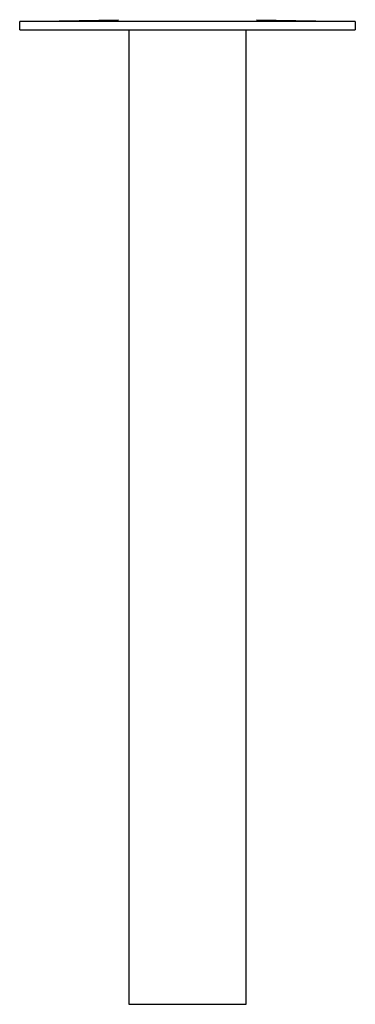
# Model space of a CAD drawing. Header units: millimetres. Extents: x 542 to 1440, y 942 to 1981.
# Tile 9 of 19: x 1031 to 1051, y 1289 to 1348. Entities that reach past the tile are written whole.
import ezdxf

# ---------------------------------------------------------------- set-up
doc = ezdxf.new("R2010")
doc.units = ezdxf.units.MM
doc.header["$LTSCALE"] = 10

msp = doc.modelspace()

# ---------------------------------------------------------------- linework, layer by layer
at = {"color": 7, "linetype": 'Continuous', "lineweight": 25}
for p, q in [((1031.178, 1347.533), (1037.078, 1347.633)), ((1031.187, 1347.034), (1031.178, 1347.533)), ((1045.295, 1347.633), (1051.195, 1347.533)), ((1051.195, 1347.533), (1051.187, 1347.034)), ((1037.687, 1347.034), (1037.687, 1288.9)), ((1044.687, 1288.9), (1044.687, 1347.034))]:
    msp.add_line(p, q, dxfattribs=at)
for points, knots in [([(1051.195, 1347.533), (1051.195, 1347.533), (1051.143, 1347.533), (1050.913, 1347.533), (1050.736, 1347.533), (1050.249, 1347.533), (1049.938, 1347.533), (1049.19, 1347.533), (1048.752, 1347.533), (1047.775, 1347.533), (1047.236, 1347.533), (1046.091, 1347.533), (1045.487, 1347.533), (1044.255, 1347.533), (1043.627, 1347.533), (1042.388, 1347.533), (1041.776, 1347.533), (1040.597, 1347.533), (1039.985, 1347.533), (1038.746, 1347.533), (1038.119, 1347.533), (1036.887, 1347.533), (1036.282, 1347.533), (1035.138, 1347.533), (1034.598, 1347.533), (1033.621, 1347.533), (1033.184, 1347.533), (1032.436, 1347.533), (1032.125, 1347.533), (1031.637, 1347.533), (1031.46, 1347.533), (1031.231, 1347.533), (1031.178, 1347.533), (1031.178, 1347.533)], [0, 0, 0, 0, 0.0625, 0.0625, 0.125, 0.125, 0.1875, 0.1875, 0.25, 0.25, 0.3125, 0.3125, 0.375, 0.375, 0.4375, 0.4375, 0.5, 0.5, 0.5625, 0.5625, 0.625, 0.625, 0.6875, 0.6875, 0.75, 0.75, 0.8125, 0.8125, 0.875, 0.875, 0.9375, 0.9375, 1, 1, 1, 1]), ([(1031.187, 1347.034), (1031.187, 1347.034), (1031.239, 1347.034), (1031.468, 1347.034), (1031.645, 1347.034), (1032.132, 1347.034), (1032.443, 1347.034), (1033.19, 1347.034), (1033.627, 1347.034), (1034.604, 1347.034), (1035.143, 1347.034), (1036.286, 1347.034), (1036.89, 1347.034), (1038.121, 1347.034), (1038.748, 1347.034), (1039.986, 1347.034), (1040.597, 1347.034), (1041.776, 1347.034), (1042.387, 1347.034), (1043.625, 1347.034), (1044.252, 1347.034), (1045.483, 1347.034), (1046.087, 1347.034), (1047.23, 1347.034), (1047.77, 1347.034), (1048.746, 1347.034), (1049.183, 1347.034), (1049.93, 1347.034), (1050.241, 1347.034), (1050.728, 1347.034), (1050.905, 1347.034), (1051.134, 1347.034), (1051.187, 1347.034), (1051.187, 1347.034)], [0, 0, 0, 0, 0.0625, 0.0625, 0.125, 0.125, 0.1875, 0.1875, 0.25, 0.25, 0.3125, 0.3125, 0.375, 0.375, 0.4375, 0.4375, 0.5, 0.5, 0.5625, 0.5625, 0.625, 0.625, 0.6875, 0.6875, 0.75, 0.75, 0.8125, 0.8125, 0.875, 0.875, 0.9375, 0.9375, 1, 1, 1, 1]), ([(1037.687, 1347.034), (1037.687, 1347.034), (1037.762, 1347.034), (1038.103, 1347.034), (1038.37, 1347.034), (1039.054, 1347.034), (1039.467, 1347.034), (1040.329, 1347.034), (1040.774, 1347.034), (1041.599, 1347.034), (1042.044, 1347.034), (1042.906, 1347.034), (1043.32, 1347.034), (1044.003, 1347.034), (1044.27, 1347.034), (1044.611, 1347.034), (1044.687, 1347.034), (1044.687, 1347.034)], [0, 0, 0, 0, 0.125, 0.125, 0.25, 0.25, 0.375, 0.375, 0.5, 0.5, 0.625, 0.625, 0.75, 0.75, 0.875, 0.875, 1, 1, 1, 1]), ([(1037.687, 1288.9), (1037.687, 1288.9), (1037.762, 1288.9), (1038.103, 1288.9), (1038.37, 1288.9), (1039.054, 1288.9), (1039.467, 1288.9), (1040.329, 1288.9), (1040.774, 1288.9), (1041.599, 1288.9), (1042.044, 1288.9), (1042.906, 1288.9), (1043.32, 1288.9), (1044.003, 1288.9), (1044.27, 1288.9), (1044.611, 1288.9), (1044.687, 1288.9), (1044.687, 1288.9)], [0, 0, 0, 0, 0.125, 0.125, 0.25, 0.25, 0.375, 0.375, 0.5, 0.5, 0.625, 0.625, 0.75, 0.75, 0.875, 0.875, 1, 1, 1, 1])]:
    msp.add_open_spline(points, degree=3, knots=knots, dxfattribs=at)

doc.saveas('drawing.dxf')
